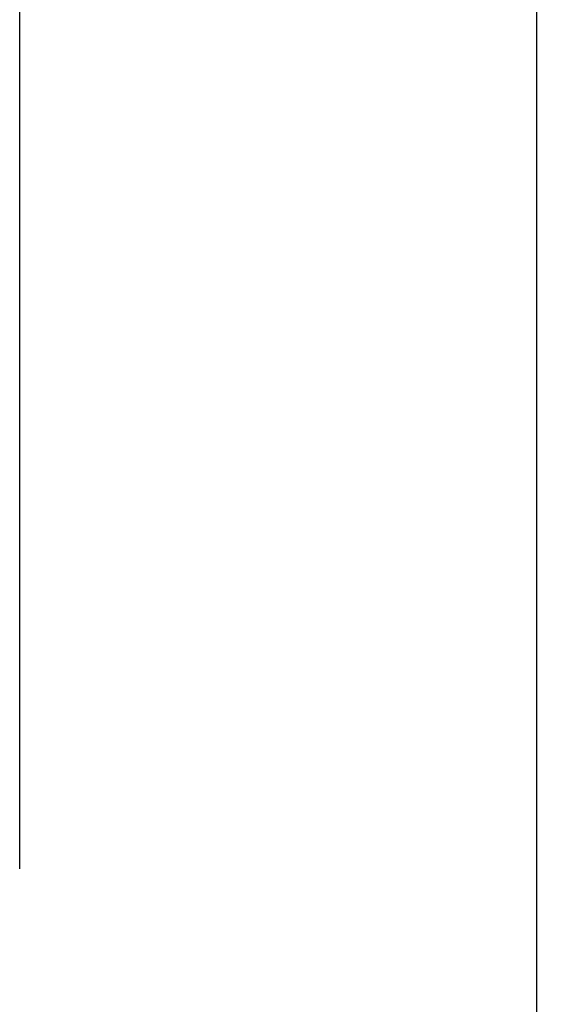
# Paper-space layout 'Blatt3' of a CAD drawing. Header units: millimetres. Extents: x 5 to 418, y 2 to 292.
# Tile 8 of 54: x 115 to 136, y 126 to 164. Entities that reach past the tile are written whole.
import ezdxf

# ---------------------------------------------------------------- set-up
doc = ezdxf.new("R2010")
doc.units = ezdxf.units.MM
doc.layers.add('SLD-0', color=7, linetype='Continuous')
doc.styles.add('SLDTEXTSTYLE0', font='TXT', dxfattribs={"width": 0.605})
doc.dimstyles.new('SLDDIMSTYLE0', dxfattribs={"dimtxt": 3.5, "dimasz": 3.5, "dimexe": 0, "dimexo": 0.0625, "dimgap": 0.875, "dimtad": 1, "dimlfac": 3, "dimrnd": 1e-09, "dimzin": 12, "dimdsep": 46, "dimtxsty": 'SLDTEXTSTYLE0', "dimsah": 1, "dimcen": 0.09, "dimadec": 0, "dimazin": 3, "dimtfac": 1, "dimtofl": 0, "dimtmove": 0, "dimatfit": 3, "dimfxl": 1, "dimfrac": 2, "dimtolj": 1, "dimtzin": 12, "dimarcsym": 0})

# ---------------------------------------------------------------- blocks, each defined once
blk = doc.blocks.new('_D_14')
at = {"layer": 'SLD-0', "color": 7}
for p, q in [((113.304, 244.968), (135.759, 244.968)), ((134.759, 244.968), (134.759, 96.802)), ((113.97, 96.802), (135.759, 96.802))]:
    blk.add_line(p, q, dxfattribs=at)
for centre, start, end in [((132.073, 171.529), 63.4349, 116.5651), ((132.073, 170.241), 243.4349, 296.5651)]:
    blk.add_arc(centre, 6.006, start, end, dxfattribs=at)
for points in [[(134.759, 244.968), (134.299, 241.468), (135.219, 241.468)], [(134.759, 96.802), (135.219, 100.302), (134.299, 100.302)]]:
    blk.add_solid(points, dxfattribs=at)
at = {"layer": 'SLD-0', "color": 7, "insert": (130.247, 164.869), "char_height": 3.5, "attachment_point": 1, "rotation": 90, "style": 'SLDTEXTSTYLE0'}
blk.add_mtext('444,5', dxfattribs=at)

psp = doc.layouts.new('Blatt3')

# ---------------------------------------------------------------- linework, layer by layer
at = {"color": 7, "linetype": 'Continuous', "lineweight": 25}
for p, q in [((114.6369, 136.135), (114.6369, 243.635)), ((114.6369, 130.7684), (114.6369, 136.135))]:
    psp.add_line(p, q, dxfattribs=at)

# ---------------------------------------------------------------- dimensions: what is measured, and where the dimension line sits
at = {"layer": 'SLD-0', "color": 7}
dim = psp.add_linear_dim(base=(134.7586, 96.8017), p1=(113.3036, 244.9684), p2=(113.9703, 96.8017), angle=90, text='(<>)', dimstyle='SLDDIMSTYLE0', dxfattribs=at)
dim.commit()
dim.dimension.update_dxf_attribs({"geometry": '_D_14', "text_midpoint": (134.7586, 170.885), "dimtype": 160})

doc.saveas('drawing.dxf')
